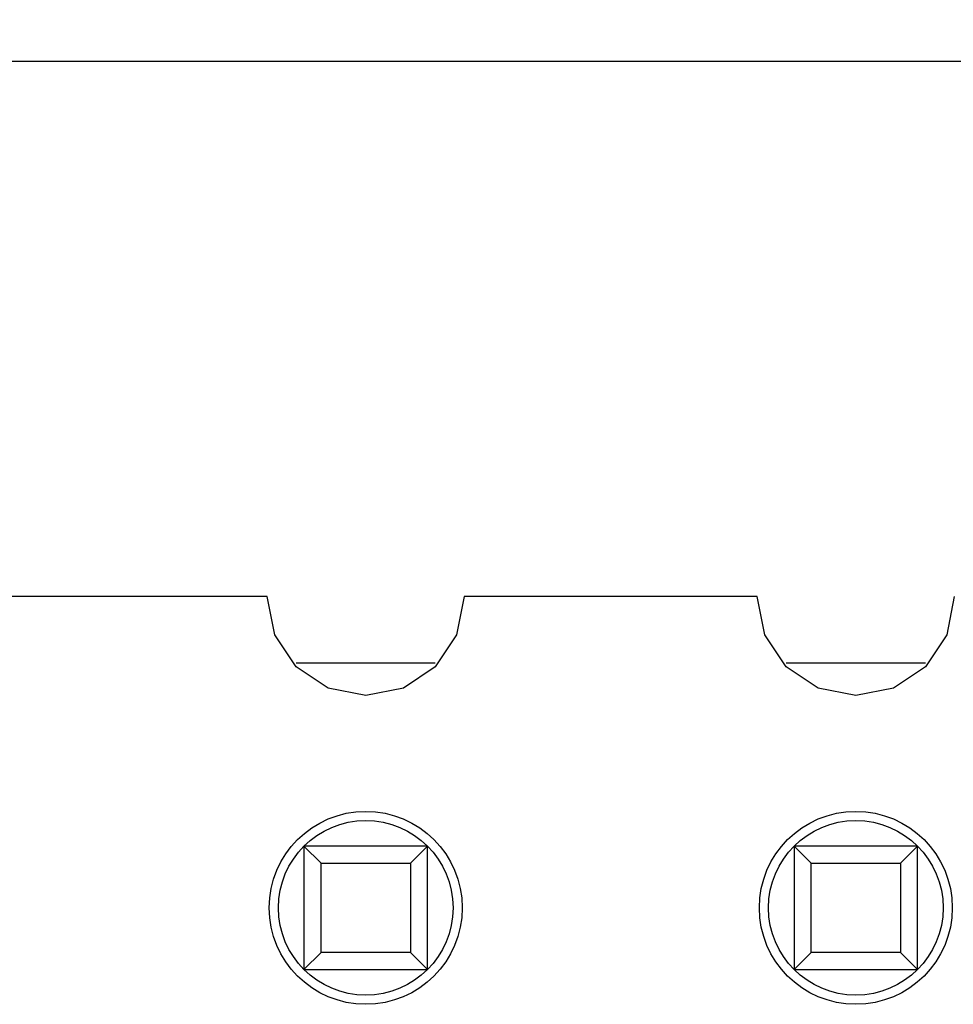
# Model space of a CAD drawing. Header units: millimetres. Extents: x 556 to 717, y 170 to 290.
# Tile 135 of 167: x 623.96 to 628.8, y 276.73 to 281.84. Entities that reach past the tile are written whole.
import ezdxf

# ---------------------------------------------------------------- set-up
doc = ezdxf.new("R2010")
doc.units = ezdxf.units.MM
doc.header["$LTSCALE"] = 30.734
doc.header["$PDMODE"] = 3
doc.header["$PDSIZE"] = 0.3125
doc.layers.get('0').update_dxf_attribs({"linetype": 'CONTINUOUS'})
doc.layers.get('Defpoints').update_dxf_attribs({"linetype": 'CONTINUOUS'})
doc.layers.add('dim', color=6, linetype='CONTINUOUS', lineweight=9)
doc.styles.add('Verdana', font='verdana.ttf', dxfattribs={"height": 2.5})
doc.dimstyles.new('aaaaaaaa 3.0', dxfattribs={"dimtxt": 2.5, "dimasz": 1.5, "dimexe": 1.25, "dimexo": 0.625, "dimtad": 1, "dimdec": 1, "dimzin": 9, "dimdsep": 46, "dimtxsty": 'Verdana', "dimcen": 0, "dimazin": 0, "dimtfac": 1, "dimtofl": 0, "dimtmove": 0, "dimatfit": 3, "dimfxl": 1, "dimlwd": 25, "dimlwe": 25, "dimarcsym": 0})

# ---------------------------------------------------------------- blocks, each defined once
blk = doc.blocks.new('*D45')
at = {"layer": 'Defpoints', "color": 0}
for p in [(673.6082, 286.0407), (595.5996, 277.8439), (673.6082, 277.8439)]:
    blk.add_point(p, dxfattribs=at)
at = {"layer": 'dim', "color": 0, "lineweight": 25}
for p, q in [((595.5996, 278.4689), (595.5996, 287.2907)), ((673.6082, 278.4689), (673.6082, 287.2907)), ((597.0996, 286.0407), (672.1082, 286.0407))]:
    blk.add_line(p, q, dxfattribs=at)
at = {"layer": 'dim', "color": 0}
for points in [[(597.0996, 286.2907), (597.0996, 285.7907), (595.5996, 286.0407)], [(672.1082, 285.7907), (672.1082, 286.2907), (673.6082, 286.0407)]]:
    blk.add_solid(points, dxfattribs=at)
at = {"layer": 'dim', "color": 0, "insert": (634.6039, 287.9728), "char_height": 2.5, "attachment_point": 5, "style": 'Verdana'}
blk.add_mtext('78', dxfattribs=at)
blk = doc.blocks.new('*D50')
at = {"layer": 'Defpoints', "color": 0}
for p in [(672.0246, 281.6228), (617.862, 277.4731), (672.0246, 277.4654)]:
    blk.add_point(p, dxfattribs=at)
at = {"layer": 'dim', "color": 0, "lineweight": 25}
for p, q in [((617.862, 278.0981), (617.862, 282.8728)), ((672.0246, 278.0904), (672.0246, 282.8728)), ((619.362, 281.6228), (670.5246, 281.6228))]:
    blk.add_line(p, q, dxfattribs=at)
at = {"layer": 'dim', "color": 0}
for points in [[(619.362, 281.8728), (619.362, 281.3728), (617.862, 281.6228)], [(670.5246, 281.3728), (670.5246, 281.8728), (672.0246, 281.6228)]]:
    blk.add_solid(points, dxfattribs=at)
at = {"layer": 'dim', "color": 0, "insert": (644.9433, 283.5498), "char_height": 2.5, "attachment_point": 5, "style": 'Verdana'}
blk.add_mtext('54.2', dxfattribs=at)

msp = doc.modelspace()

# ---------------------------------------------------------------- linework, layer by layer
at = {"linetype": 'Continuous'}
for p, q in [((625.2478, 278.8472), (623.7286, 278.847)), ((625.2872, 278.6488), (625.2478, 278.8472)), ((626.2687, 278.8473), (626.2292, 278.6488)), ((627.7877, 278.8475), (626.2687, 278.8473)), ((627.8272, 278.6488), (627.7877, 278.8475)), ((628.8087, 278.8476), (628.7692, 278.6488)), ((625.3977, 278.4834), (625.2872, 278.6488)), ((626.2292, 278.6488), (626.1187, 278.4834)), ((627.9377, 278.4834), (627.8272, 278.6488)), ((628.7692, 278.6488), (628.6587, 278.4834)), ((625.3977, 278.5039), (626.1187, 278.5039)), ((625.5631, 278.3729), (625.3977, 278.4834)), ((626.1187, 278.4834), (625.9533, 278.3729)), ((627.9377, 278.5039), (628.6587, 278.5039)), ((628.1031, 278.3729), (627.9377, 278.4834)), ((628.6587, 278.4834), (628.4933, 278.3729)), ((625.7582, 278.3341), (625.5631, 278.3729)), ((625.9533, 278.3729), (625.7582, 278.3341)), ((628.2982, 278.3341), (628.1031, 278.3729)), ((628.4933, 278.3729), (628.2982, 278.3341)), ((625.4382, 277.5539), (625.4382, 276.9139)), ((625.4382, 277.5539), (625.5264, 277.4658)), ((626.0782, 277.5539), (625.4382, 277.5539)), ((625.99, 277.4658), (626.0782, 277.5539)), ((626.0782, 276.9139), (626.0782, 277.5539)), ((627.9782, 277.5539), (627.9782, 276.9139)), ((627.9782, 277.5539), (628.0664, 277.4658)), ((628.6182, 277.5539), (627.9782, 277.5539)), ((628.53, 277.4658), (628.6182, 277.5539)), ((628.6182, 276.9139), (628.6182, 277.5539)), ((625.5264, 277.0021), (625.5264, 277.4658)), ((625.5264, 277.4658), (625.99, 277.4658)), ((625.99, 277.4658), (625.99, 277.0021)), ((628.0664, 277.0021), (628.0664, 277.4658)), ((628.0664, 277.4658), (628.53, 277.4658)), ((628.53, 277.4658), (628.53, 277.0021)), ((625.4382, 276.9139), (625.5264, 277.0021)), ((625.99, 277.0021), (625.5264, 277.0021)), ((625.99, 277.0021), (626.0782, 276.9139)), ((627.9782, 276.9139), (628.0664, 277.0021)), ((628.53, 277.0021), (628.0664, 277.0021)), ((628.53, 277.0021), (628.6182, 276.9139)), ((625.4382, 276.9139), (626.0782, 276.9139)), ((627.9782, 276.9139), (628.6182, 276.9139))]:
    msp.add_line(p, q, dxfattribs=at)
for centre, radius in [((625.7582, 277.2339), 0.5), ((628.2982, 277.2339), 0.5), ((625.7582, 277.2339), 0.4525), ((628.2982, 277.2339), 0.4525)]:
    msp.add_circle(centre, radius, dxfattribs=at)

# ---------------------------------------------------------------- dimensions: what is measured, and where the dimension line sits
at = {"layer": 'dim'}
for base, p1, p2, picture, middle in [((673.6082, 286.0407), (595.5996, 277.8439), (673.6082, 277.8439), '*D45', (634.6039, 287.9728)), ((672.0246, 281.6228), (617.862, 277.4731), (672.0246, 277.4654), '*D50', (644.9433, 283.5498))]:
    dim = msp.add_linear_dim(base=base, p1=p1, p2=p2, dimstyle='aaaaaaaa 3.0', dxfattribs=at)
    dim.commit()
    dim.dimension.update_dxf_attribs({"geometry": picture, "text_midpoint": middle})

doc.saveas('drawing.dxf')
